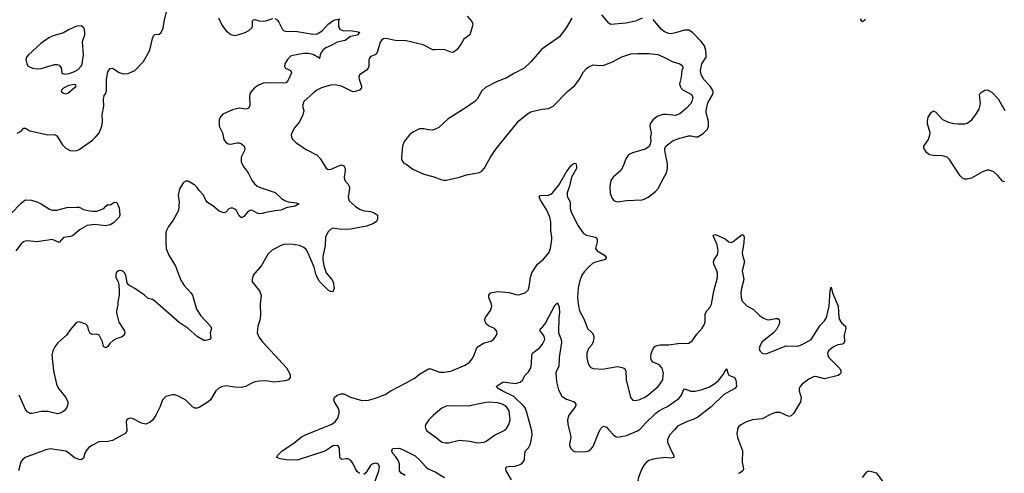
# Model space of a CAD drawing. Header units: inches. Extents: x 1449094 to 1618372, y 389908 to 534307.
# Tile 154 of 256: x 1514216 to 1523065, y 409609 to 413686. Entities that reach past the tile are written whole.
import ezdxf

# ---------------------------------------------------------------- set-up
doc = ezdxf.new("R2010")
doc.units = ezdxf.units.IN
doc.header["$MEASUREMENT"] = 0
for name, color, linetype in [('B5410', 7, 'Continuous'), ('B5411', 7, 'Continuous'), ('B5420', 7, 'Continuous'), ('B5421', 7, 'Continuous')]:
    doc.layers.add(name, color=color, linetype=linetype)

msp = doc.modelspace()

# ---------------------------------------------------------------- linework, layer by layer
at = {"layer": 'B5410', "color": 5}
for points, elevation in [([(1515178.1, 410000), (1515178.9, 409990), (1515171.3, 409968.7), (1515050, 409904.7), (1515010, 409895.8), (1514928.5, 409891.5), (1514870, 409862), (1514839, 409841), (1514819.7, 409820.3), (1514801.1, 409790), (1514790, 409746), (1514770.2, 409729.7), (1514750, 409731.6), (1514710, 409747.3), (1514654.1, 409794.1), (1514630, 409807.6), (1514490, 409829.6), (1514450, 409820.5), (1514266.8, 409750), (1514240.7, 409730), (1514228.2, 409710), (1514204.4, 409630)], 680), ([(1517270, 409606), (1517250, 409626), (1517233.7, 409650), (1517210, 409700.9), (1517190, 409727), (1517170, 409737.6), (1517150, 409739.6), (1517112.5, 409732.5), (1517100.5, 409740.5), (1517094, 409754), (1517090, 409835.3), (1517082.7, 409850), (1517070, 409857.6), (1517030, 409854.3), (1516980.9, 409819.1), (1516950, 409805.1), (1516710, 409726.6), (1516610.3, 409729.7), (1516557.4, 409737.4), (1516528.7, 409750), (1516534.5, 409770), (1516575.1, 409810), (1516679.2, 409880.8), (1516750, 409937.6), (1516784.7, 409955.3), (1516896, 410000)], 680), ([(1517868.5, 410000), (1517874, 409990), (1517959.1, 409930), (1518010, 409888), (1518042, 409882), (1518070, 409883.8), (1518170, 409906.7), (1518262.5, 409897.5), (1518330, 409883.1), (1518390, 409888.5), (1518410, 409896.3), (1518483.7, 409950), (1518570, 409994), (1518577.3, 410000)], 680), ([(1518635.9, 409550), (1518589.7, 409630), (1518585.6, 409654.4), (1518594.2, 409665.8), (1518608, 409670), (1518666.7, 409673.3), (1518699.3, 409680.7), (1518725.6, 409694.4), (1518744.8, 409715.2), (1518752.7, 409730), (1518757, 409790), (1518763.7, 409810), (1518790, 409838), (1518806.8, 409873.2), (1518821.6, 409950), (1518819.8, 409990), (1518817.1, 410000)], 660), ([(1519155.6, 410000), (1519168.1, 409950), (1519169.1, 409930), (1519157, 409870), (1519158.7, 409858.7), (1519170, 409830.8), (1519190.4, 409810.4), (1519210, 409803), (1519310, 409803.8), (1519330, 409810.5), (1519350, 409825.5), (1519371.5, 409850), (1519422.2, 409977.8), (1519433.1, 410000)], 660), ([(1519511.3, 410000), (1519553.3, 409953.3), (1519570, 409939.5), (1519590, 409932), (1519670, 409947.4), (1519769.7, 409990.3), (1519785.2, 410000)], 660), ([(1517681.2, 409590), (1517644.5, 409610), (1517631.3, 409630), (1517630.7, 409690), (1517620.4, 409720.4), (1517598, 409758), (1517568, 409790), (1517563.9, 409803.9), (1517557.2, 409810), (1517570, 409830.5), (1517625.4, 409834.6), (1517650, 409827), (1517770, 409765.4), (1517809.2, 409730), (1517866, 409666), (1517888.7, 409650), (1517950, 409622.8), (1518035.5, 409570)], 660), ([(1517393.8, 409490), (1517444.8, 409630), (1517450.8, 409670.8), (1517439.5, 409690), (1517430, 409695.8), (1517410, 409699.1), (1517383.8, 409690), (1517370, 409677.6), (1517328, 409612), (1517310, 409598.7)], 680), ([(1520000, 409748.7), (1519970, 409746), (1519910, 409737.2), (1519870, 409722.6), (1519851.1, 409708.9), (1519830, 409684.5), (1519808.9, 409650), (1519783.7, 409590), (1519772.7, 409550), (1519778, 409530), (1519793.3, 409513.3), (1519850, 409484.2), (1519953.7, 409453.7), (1520000, 409420.7)], 660)]:
    msp.add_lwpolyline(points, dxfattribs=dict(at, elevation=elevation))
at = {"layer": 'B5411', "color": 5}
for points, elevation in [([(1514193.3, 412666.7), (1514231.8, 412688.2), (1514250, 412711.3), (1514268.9, 412711.1), (1514307.9, 412687.9), (1514430, 412659.1), (1514470, 412650.6), (1514530, 412654), (1514550, 412641), (1514601.4, 412561.4), (1514630, 412530.6), (1514670, 412510.4), (1514690, 412506.7), (1514730, 412510.3), (1514750, 412518), (1514870, 412604.6), (1514897.4, 412630), (1514929.8, 412670.2), (1514954.2, 412730), (1514960.3, 412770), (1514958.5, 412830), (1514973.3, 412910), (1514969.8, 412970.3), (1514976.4, 413003.6), (1514992.8, 413030), (1514997.7, 413050), (1514996.8, 413150), (1515010, 413219.1), (1515030, 413248), (1515050, 413250.4), (1515110, 413210.7), (1515150, 413200.7), (1515190, 413202), (1515250, 413230.8), (1515329.3, 413310), (1515387, 413413), (1515410, 413518), (1515419.6, 413540.4), (1515430, 413553.4), (1515470, 413556.3), (1515489.2, 413570), (1515505.6, 413610), (1515514.3, 413670), (1515539.1, 413770)], 660), ([(1517091, 413691), (1517081, 413679), (1517082, 413630), (1517087.7, 413610), (1517098, 413598), (1517126.7, 413586.7), (1517190, 413588.5), (1517257.5, 413577.5), (1517270.7, 413570.7), (1517250, 413546.9), (1517190, 413535.8), (1517141.3, 413498.7), (1517070, 413484.7), (1517010, 413450.7), (1516967.4, 413432.6), (1516944.8, 413415.2), (1516925.4, 413390), (1516916.3, 413370), (1516910, 413336), (1516904, 413344), (1516854.4, 413374.4), (1516810, 413381.4), (1516770, 413381.4), (1516670, 413365.4), (1516650, 413357.5), (1516622.9, 413330), (1516600.2, 413290), (1516597.6, 413270), (1516606.8, 413250), (1516650.3, 413230.3), (1516658, 413210), (1516630, 413144), (1516610, 413118), (1516585.5, 413114.5), (1516430, 413119.7), (1516403.9, 413116.1), (1516361.2, 413098.8), (1516325.9, 413074.1), (1516288.5, 413030), (1516282, 412998), (1516284.4, 412915.6), (1516272.9, 412887.1), (1516250, 412882), (1516190, 412889.7), (1516130, 412875.1), (1516043, 412837), (1516023, 412817), (1516010.4, 412790), (1516010.4, 412730), (1516038, 412670), (1516050.6, 412610), (1516067.3, 412587.3), (1516090, 412570.6), (1516110, 412566.4), (1516170, 412579.3), (1516190, 412578), (1516211, 412570), (1516234, 412550), (1516239.1, 412530), (1516237.1, 412510), (1516208.2, 412450), (1516208.2, 412410), (1516226, 412370), (1516270.4, 412310), (1516302.6, 412242.6), (1516326, 412210), (1516350.2, 412190.3), (1516376.7, 412176.7), (1516513.5, 412133.5), (1516570, 412079.3), (1516600.8, 412060.8), (1516630, 412050.3), (1516699.9, 412039.9), (1516724.7, 412030), (1516692, 412010), (1516610, 411994.5), (1516566, 411974), (1516510, 411969.5), (1516430, 411954), (1516396.9, 411943.1), (1516370, 411942.2), (1516350, 411948), (1516310, 411971.1), (1516290, 411972.6), (1516262.5, 411957.5), (1516230, 411916.2), (1516210, 411906), (1516190, 411922.7), (1516164.2, 411970), (1516150, 411983), (1516130.8, 411990.8), (1516110, 411991.1), (1516094.9, 411985.1), (1516070, 411956.2), (1516051.3, 411948.7), (1516010, 411965.7), (1515952.7, 412012.7), (1515903.5, 412043.5), (1515885.1, 412070), (1515869.5, 412109.5), (1515829.5, 412149.5), (1515810, 412179), (1515790, 412199), (1515730, 412234), (1515710, 412235.3), (1515690, 412222), (1515653.2, 412166.8), (1515639.3, 412110), (1515648.5, 412050), (1515642.4, 411970), (1515597.1, 411882.9), (1515553.8, 411826.2), (1515535.5, 411790), (1515530.5, 411770), (1515528.5, 411691.5), (1515534, 411630), (1515556.5, 411570), (1515615.3, 411470), (1515665.5, 411345.5), (1515695.8, 411295.8), (1515755.8, 411230), (1515768.7, 411210), (1515804.4, 411084.4), (1515843.8, 411023.8), (1515930.8, 410930), (1515937.1, 410917.1), (1515939.1, 410910), (1515928.2, 410870), (1515933.7, 410826.3), (1515924.7, 410810), (1515890, 410802), (1515870, 410803.7), (1515810, 410839.6), (1515729.8, 410910), (1515650, 410965.2), (1515430, 411157.1), (1515410, 411170.9), (1515370, 411180.9), (1515338, 411210), (1515250, 411269.5), (1515198.4, 411298.4), (1515181.2, 411321.2), (1515170, 411388.7), (1515158.4, 411410), (1515150, 411420.9), (1515130, 411432), (1515104.7, 411430), (1515084, 411410), (1515080.7, 411390), (1515082, 411370), (1515101, 411330), (1515106.8, 411306.8), (1515110.7, 411250), (1515110.5, 411210), (1515098.4, 411150), (1515098, 411122), (1515085.5, 411070), (1515085.5, 411050), (1515108.5, 410968.5), (1515157.3, 410890), (1515162.8, 410870), (1515156, 410850), (1515130, 410833.2), (1515090, 410820.9), (1515056.7, 410803.3), (1515025.5, 410774.5), (1515010, 410749), (1514990, 410735.3), (1514970, 410748.7), (1514959.3, 410790), (1514929.4, 410849.4), (1514910, 410859.3), (1514870, 410856), (1514850, 410864), (1514838, 410890), (1514829.3, 410929.3), (1514820.2, 410940.2), (1514810, 410949), (1514750, 410969), (1514730, 410964), (1514722.5, 410957.5), (1514670, 410897.2), (1514637.1, 410850), (1514559.5, 410780.5), (1514533.6, 410746.4), (1514514.3, 410710), (1514506, 410670), (1514520.3, 410530), (1514548.2, 410410), (1514566, 410370), (1514630.4, 410290), (1514650.6, 410250), (1514650.6, 410229.4), (1514639.9, 410200.1), (1514616, 410170), (1514590, 410152.7), (1514556.3, 410143.7), (1514470, 410162.9), (1514410, 410162.9), (1514330, 410147), (1514310, 410147.3), (1514290, 410158.4), (1514270, 410180.9), (1514212.8, 410310)], 660), ([(1518238, 413718), (1518278.8, 413670), (1518287.7, 413650), (1518285.5, 413630), (1518260.5, 413550), (1518207.3, 413512.7), (1518183.8, 413470), (1518144.6, 413415.4), (1518110, 413391.8), (1518090, 413393.6), (1518030, 413417.6), (1517950, 413414), (1517930, 413416.9), (1517841.6, 413461.6), (1517690, 413496.2), (1517590, 413500.2), (1517510, 413517.8), (1517485.4, 413514.6), (1517470, 413506), (1517454.7, 413485.3), (1517428.4, 413391.6), (1517420.2, 413379.8), (1517410, 413369.7), (1517370, 413354), (1517359.5, 413340.5), (1517354.4, 413330), (1517353.1, 413270), (1517347, 413250), (1517330.2, 413229.8), (1517270.3, 413189.7), (1517265.7, 413170), (1517267.5, 413152.5), (1517287.1, 413090), (1517287.6, 413072.4), (1517270, 413052.8), (1517230, 413039.8), (1517210, 413038.9), (1517109, 413089), (1517050, 413100.4), (1517010, 413098), (1516930, 413074.2), (1516887, 413053), (1516855.8, 413030), (1516770.4, 412950), (1516759.1, 412910), (1516770.6, 412870), (1516762, 412830), (1516730.4, 412769.6), (1516685.9, 412714.2), (1516663.8, 412676.2), (1516657.6, 412650), (1516660.4, 412630), (1516670, 412610.8), (1516700.8, 412580.8), (1516796.7, 412516.7), (1516890, 412467.7), (1516917.2, 412437.2), (1516970, 412350.7), (1516982, 412342), (1517010, 412338.4), (1517090, 412377), (1517110, 412381.3), (1517130, 412373), (1517141.1, 412350), (1517142.7, 412330), (1517131.6, 412270), (1517134.9, 412250), (1517146.7, 412230), (1517168.2, 412208.2), (1517177.3, 412190), (1517179.1, 412170), (1517167.4, 412090), (1517177.3, 412057.3), (1517230, 412008.8), (1517270, 411983.6), (1517311.5, 411968.5), (1517370, 411962.8), (1517402, 411950), (1517431.3, 411930), (1517431.6, 411891.6), (1517418.8, 411870), (1517390.8, 411850), (1517334, 411830), (1517190, 411802.4), (1517110, 411799.3), (1517030, 411811.2), (1517010, 411801.6), (1516985, 411775), (1516965.6, 411730), (1516962.8, 411657.2), (1516941.5, 411558.5), (1516940.2, 411530), (1516950, 411474.8), (1516970, 411410.6), (1517023, 411350), (1517033.4, 411330), (1517042, 411270), (1517030, 411239), (1517010, 411242), (1516990, 411254.5), (1516910, 411332.8), (1516881.2, 411390), (1516863, 411463), (1516810, 411588.7), (1516790, 411620.3), (1516770, 411639.8), (1516730, 411655.9), (1516652.3, 411667.7), (1516590, 411666), (1516562.6, 411657.4), (1516485.5, 411614.5), (1516450, 411581.2), (1516390, 411477.2), (1516316, 411390), (1516304.7, 411350), (1516306, 411330), (1516370.3, 411250.4), (1516385.5, 411210), (1516378.4, 411130), (1516381.3, 411030), (1516373.5, 410986.5), (1516355.5, 410930), (1516350.6, 410870), (1516367.7, 410830), (1516398, 410790), (1516615.6, 410555.6), (1516640.7, 410510), (1516646.8, 410490), (1516646.8, 410470), (1516631, 410450), (1516600.4, 410439.6), (1516510, 410426.6), (1516430, 410439.1), (1516370, 410438.3), (1516330, 410429.7), (1516290, 410412.8), (1516250, 410388), (1516210, 410378.9), (1516150, 410381.7), (1516070, 410393.7), (1516030, 410386.6), (1516006.3, 410373.7), (1515978.7, 410350), (1515930.5, 410270), (1515910.7, 410250), (1515830, 410201.6), (1515810, 410194), (1515790, 410194.5), (1515770, 410207), (1515710, 410267.3), (1515642.5, 410302.5), (1515610, 410312.7), (1515590, 410313.2), (1515530, 410299), (1515501, 410270), (1515478.8, 410210), (1515440.5, 410130), (1515413, 410090), (1515390, 410067.3), (1515350, 410049.7), (1515310, 410058.3), (1515230, 410101.5), (1515210, 410105.7), (1515190, 410099.7), (1515179.5, 410090), (1515173.1, 410070), (1515178.1, 410000)], 680), ([(1516002.3, 413702.3), (1516035.6, 413635.6), (1516070.4, 413590.4), (1516113.2, 413553.2), (1516150, 413544.9), (1516178, 413550), (1516244, 413570), (1516277.2, 413590), (1516304.4, 413615.6), (1516309.7, 413630.4), (1516309.6, 413670.4), (1516314.6, 413685.4), (1516330, 413687.3), (1516370, 413676.4), (1516410, 413672.7), (1516430, 413674.9), (1516490, 413698)], 660), ([(1516510, 413696.3), (1516530, 413684), (1516545.1, 413665.1), (1516578, 413598), (1516588.1, 413588.1), (1516603.8, 413583.8), (1516710, 413579.5), (1516850, 413555.3), (1516890, 413560.4), (1516933.5, 413586.5), (1516990, 413644.9), (1517030, 413675.5), (1517050, 413686), (1517090, 413694)], 660), ([(1519179.9, 413700.1), (1519127, 413613), (1519068.2, 413531.8), (1518910, 413420.5), (1518811.4, 413308.6), (1518750, 413252), (1518656, 413204), (1518595.6, 413164.4), (1518508, 413130), (1518403.9, 413076.1), (1518370, 413047.3), (1518326.8, 412973.2), (1518307, 412950), (1518230, 412895.6), (1518066.2, 412793.8), (1517983.8, 412716.2), (1517930, 412694.7), (1517890, 412696.9), (1517850, 412706.3), (1517810, 412705.1), (1517750, 412676.4), (1517719.5, 412650), (1517686.4, 412610), (1517672.7, 412590), (1517658, 412550), (1517647.2, 412450), (1517649, 412429), (1517659.1, 412410), (1517670, 412397.3), (1517690, 412387.7), (1517750, 412341.6), (1517850, 412298.7), (1517930, 412278), (1518010, 412247.2), (1518030, 412243.6), (1518050, 412244.4), (1518170, 412270.4), (1518230.5, 412290.5), (1518350, 412312.2), (1518370, 412324.4), (1518390, 412348), (1518448.4, 412450), (1518496.5, 412523.5), (1518702.6, 412777.4), (1518779.5, 412840.5), (1518810, 412858.7), (1518910, 412882.6), (1518970, 412886.7), (1519010.9, 412909.1), (1519140, 413040), (1519206.3, 413093.7), (1519248.5, 413151.5), (1519283.7, 413216.3), (1519310, 413247.7), (1519330, 413263), (1519370, 413279.1), (1519430, 413274), (1519470, 413277.3), (1519550, 413310.5), (1519626.7, 413353.3), (1519710, 413378.4), (1519770, 413383.8), (1519870, 413383), (1519952.2, 413372.2), (1520000, 413351.2)], 720), ([(1519810, 413699), (1519750, 413673.2), (1519664.1, 413655.9), (1519530, 413643.7), (1519510, 413656), (1519449.7, 413729.7)], 720), ([(1520000, 413585.7), (1519980.5, 413600.5), (1519910, 413688.7)], 720), ([(1520000, 412832.8), (1519987.7, 412832.3), (1519950, 412818.7), (1519908.2, 412790), (1519882, 412750), (1519879.5, 412730), (1519891.6, 412670), (1519886.4, 412630), (1519888.4, 412590), (1519875.8, 412550), (1519853, 412530), (1519837.1, 412522.9), (1519722.8, 412490), (1519689, 412471), (1519664.8, 412435.2), (1519641.3, 412370), (1519620.4, 412330), (1519550, 412271.8), (1519530, 412239.3), (1519519, 412190), (1519523.7, 412123.7), (1519539.7, 412079.7), (1519559.1, 412059.1), (1519590, 412050.3), (1519670, 412061.6), (1519810, 412066.7), (1519830, 412071.7), (1519864.5, 412090), (1519930, 412141.6), (1519953, 412170), (1520000, 412255.8)], 720), ([(1516896, 410000), (1517020.5, 410050), (1517052.6, 410070), (1517078.3, 410110), (1517087.1, 410150), (1517087.1, 410170), (1517080.4, 410190), (1517044.7, 410250), (1517040.7, 410270), (1517046, 410290), (1517069.7, 410310.3), (1517110, 410324.4), (1517130, 410322), (1517190, 410292.9), (1517290, 410263.6), (1517350, 410265.5), (1517415.6, 410284.5), (1517502.5, 410317.5), (1517552.3, 410350), (1517690, 410420.7), (1517770, 410466), (1517810, 410499.3), (1517890, 410548.2), (1517910, 410548.2), (1517990, 410517.6), (1518030, 410517), (1518090, 410527.4), (1518219.6, 410580.4), (1518255.2, 410604.8), (1518282.4, 410637.6), (1518299.7, 410670), (1518321.7, 410730), (1518337.6, 410750), (1518390, 410781.1), (1518450, 410795.5), (1518476, 410810), (1518502, 410850), (1518506.6, 410870), (1518502.7, 410890), (1518484, 410910), (1518430, 410935.1), (1518411.8, 410950), (1518400.5, 410970), (1518396.9, 410990), (1518402, 411010), (1518446.5, 411073.5), (1518458.3, 411110), (1518457.7, 411130), (1518433.7, 411190), (1518431.5, 411210), (1518448.8, 411231.2), (1518510, 411243.2), (1518613.8, 411233.8), (1518686.3, 411213.7), (1518710, 411214.9), (1518759, 411230), (1518784.7, 411255.3), (1518795.3, 411284.7), (1518807.9, 411372.1), (1518819.8, 411410), (1518870.8, 411490), (1518924.9, 411535), (1518970.9, 411590), (1518987.8, 411630), (1518998.8, 411710), (1518999.8, 411730), (1518989, 411790), (1518989.8, 411869.9), (1518979.8, 411910), (1518954.7, 411974.7), (1518893.7, 412070), (1518884.6, 412095.4), (1518894.2, 412105.8), (1518970, 412109.1), (1518990, 412118.6), (1519006.7, 412133.3), (1519061.1, 412198.9), (1519130, 412319.6), (1519170, 412372.7), (1519190, 412390.4), (1519210, 412397.3), (1519213.5, 412393.5), (1519221.1, 412370), (1519220.3, 412350), (1519176.3, 412270), (1519158, 412190), (1519137.6, 412130), (1519136.1, 412110), (1519140.3, 412090), (1519163.1, 412050), (1519165, 411990), (1519175.3, 411950), (1519234.1, 411834.1), (1519283.9, 411763.9), (1519310, 411749.1), (1519391.8, 411731.8), (1519402, 411722), (1519407.6, 411710), (1519406.7, 411690), (1519390.4, 411630), (1519407.7, 411610), (1519472, 411570), (1519488.2, 411550), (1519481, 411530), (1519390, 411507.3), (1519365.4, 411494.6), (1519330, 411465), (1519290, 411420.3), (1519269.7, 411390.4), (1519247.2, 411330), (1519234.3, 411274.3), (1519228.1, 411190), (1519237.4, 411110), (1519247.3, 411070), (1519289.1, 410990), (1519318.3, 410910), (1519361.7, 410870), (1519373, 410850), (1519375.4, 410830), (1519370.8, 410789.2), (1519357.3, 410762.7), (1519328.9, 410730), (1519313.8, 410690), (1519312.4, 410650), (1519319.5, 410619.5), (1519328.4, 410588.4), (1519340.4, 410570), (1519350, 410559.3), (1519370, 410552.2), (1519450, 410545.3), (1519590, 410568.5), (1519630, 410560.4), (1519650.8, 410550), (1519664.9, 410530), (1519666.8, 410450), (1519705.5, 410290), (1519726.9, 410266.9), (1519750, 410263.8), (1519790, 410272.4), (1519830, 410288.8), (1519862, 410310), (1519955.6, 410390), (1519995.6, 410450), (1520000, 410491.2)], 680), ([(1514138.2, 411941.8), (1514230, 412036.5), (1514250, 412055.3), (1514270, 412066.4), (1514323.4, 412063.4), (1514370, 412048.2), (1514410.7, 412030), (1514483.6, 411983.6), (1514512.7, 411972.8), (1514550, 411973.6), (1514640.6, 411999.4), (1514730, 412002), (1514750, 411999.6), (1514790, 411981.1), (1514830.2, 411970.2), (1514870, 411964), (1514910, 411965.3), (1514972.1, 411987.9), (1514990, 412011.3), (1515010, 412026), (1515030, 412021), (1515070, 412047.3), (1515090, 412044), (1515110, 411996), (1515117.6, 411930), (1515110.3, 411909.7), (1515059.9, 411860.1), (1515030, 411843.6), (1514990, 411833.6), (1514890, 411844.7), (1514823.7, 411836.3), (1514759.7, 411800.3), (1514690, 411742.2), (1514670, 411736), (1514610, 411729.6), (1514570, 411682), (1514510, 411711.6), (1514370.2, 411689.7), (1514290, 411698), (1514265.3, 411694.7), (1514250, 411688.7), (1514228.3, 411671.7), (1514181.8, 411610)], 640), ([(1518817.1, 410000), (1518774.2, 410154.2), (1518761.1, 410190), (1518748.9, 410208.9), (1518658.5, 410298.5), (1518551.8, 410350), (1518517.2, 410370), (1518499, 410390), (1518562, 410430), (1518670, 410414.7), (1518713.5, 410426.5), (1518734.6, 410445.4), (1518760.5, 410490), (1518790, 410521.5), (1518810, 410555.5), (1518817.6, 410590), (1518820.5, 410670), (1518825.6, 410690), (1518890, 410740.3), (1518916.4, 410770), (1518936.8, 410810), (1518930, 410840.9), (1518895.1, 410890), (1518897.2, 410910), (1518916.4, 410923.6), (1518942.9, 410957.1), (1519030, 411122.8), (1519050, 411141), (1519066.2, 411106.2), (1519066.4, 411050), (1519060.5, 411010), (1519059.6, 410870), (1519081.7, 410810), (1519084.6, 410784.6), (1519063.6, 410650), (1519060.3, 410570), (1519039.5, 410530), (1519035.6, 410510), (1519040.8, 410430), (1519058.4, 410358.4), (1519090, 410303), (1519130, 410275.3), (1519201, 410250), (1519215.5, 410230), (1519210.4, 410210), (1519152.2, 410130), (1519140.3, 410090), (1519143.1, 410050), (1519155.6, 410000)], 660), ([(1520000, 410517.1), (1519990, 410552.7), (1519970, 410578.4), (1519952.7, 410590), (1519907, 410607), (1519891, 410631), (1519887.1, 410650), (1519892.9, 410687.1), (1519910, 410727.7), (1519925.6, 410750), (1519941.1, 410758.9), (1519970, 410764.4), (1520000, 410764.5)], 680), ([(1518577.3, 410000), (1518590, 410010.5), (1518612.7, 410047.3), (1518624.8, 410090), (1518614.8, 410170), (1518590, 410205.1), (1518553.6, 410230), (1518510, 410243.1), (1518430, 410247.6), (1518390, 410243.5), (1518250, 410212.2), (1518090, 410216.1), (1518050, 410212), (1518010, 410193.7), (1517932.3, 410127.7), (1517892.7, 410090), (1517866.4, 410050), (1517861.6, 410030), (1517863, 410010), (1517868.5, 410000)], 680), ([(1519785.2, 410000), (1519790, 410003), (1519839.8, 410060.2), (1519933.3, 410150), (1519967.1, 410172.9), (1520000, 410189.7)], 660), ([(1519433.1, 410000), (1519438, 410010), (1519452.8, 410027.2), (1519470, 410032.2), (1519490, 410023.7), (1519511.3, 410000)], 660)]:
    msp.add_lwpolyline(points, dxfattribs=dict(at, elevation=elevation))
at = {"layer": 'B5411', "color": 5, "elevation": 680}
for points in [[(1514770, 413631.8), (1514730, 413627.6), (1514661.5, 413598.5), (1514610, 413569.6), (1514518.7, 413541.3), (1514478.2, 413521.8), (1514407.6, 413472.4), (1514294.8, 413370), (1514278.8, 413350), (1514270.8, 413330), (1514280.7, 413290), (1514294, 413270), (1514330.3, 413250.3), (1514370, 413243.6), (1514410, 413246.5), (1514530, 413283.8), (1514550, 413283), (1514570, 413276.3), (1514590, 413254.8), (1514596.4, 413210), (1514603, 413203), (1514630, 413197.8), (1514670, 413204.7), (1514710, 413219.3), (1514740.8, 413239.2), (1514768.9, 413270), (1514777.2, 413290), (1514789.8, 413370), (1514781.6, 413490), (1514800.9, 413550), (1514802, 413570), (1514794.5, 413610)], [(1514705.2, 413105.2), (1514650, 413090.8), (1514610.6, 413070), (1514590.6, 413050), (1514595.9, 413035.9), (1514610, 413025.5), (1514630, 413020.5), (1514650, 413024.9), (1514722.7, 413090), (1514722, 413102)]]:
    msp.add_lwpolyline(points, close=True, dxfattribs=at)
at = {"layer": 'B5420', "color": 5}
for points, elevation in [([(1520100.5, 410000), (1520054.9, 409950), (1520036.9, 409910), (1520037.7, 409890), (1520070, 409814), (1520095.5, 409770), (1520094.8, 409750), (1520070, 409745.1), (1520010, 409749.6), (1520000, 409748.7)], 660), ([(1520666.1, 410000), (1520660.4, 409970), (1520668.5, 409930), (1520711.7, 409810), (1520708.8, 409710), (1520722, 409650), (1520714, 409630), (1520690, 409611.8), (1520674, 409606)], 680), ([(1521792, 409570), (1521830, 409621.6), (1521850, 409630.5), (1521913.7, 409613.7), (1521990, 409513.4)], 680)]:
    msp.add_lwpolyline(points, dxfattribs=dict(at, elevation=elevation))
at = {"layer": 'B5421', "color": 5}
for points, elevation in [([(1521770, 413694), (1521778, 413678), (1521790, 413671.3), (1521810, 413681), (1521819, 413690)], 720), ([(1520000, 412255.8), (1520029.7, 412310), (1520039.7, 412350), (1520039.7, 412390), (1520013.7, 412510), (1520014.7, 412530), (1520026.5, 412553.5), (1520090, 412599.5), (1520150, 412622), (1520230, 412641.3), (1520250, 412642.4), (1520290, 412632.7), (1520310, 412632.7), (1520357.8, 412662.2), (1520397.8, 412702.2), (1520406.9, 412730), (1520408.3, 412770), (1520385.4, 412850), (1520385.1, 412870), (1520402, 412938), (1520442.7, 413010), (1520449.3, 413030), (1520446, 413050), (1520422.7, 413090), (1520366, 413150), (1520342, 413190), (1520336, 413230), (1520346.6, 413290), (1520385.1, 413350), (1520387, 413370), (1520382, 413410), (1520369.5, 413450), (1520340.7, 413490), (1520261.6, 413570), (1520230, 413591.5), (1520190, 413593.6), (1520110, 413567), (1520070, 413559.5), (1520050, 413560.9), (1520010, 413578), (1520000, 413585.7)], 720), ([(1520000, 413351.2), (1520035.6, 413335.6), (1520081, 413310), (1520148.2, 413288.2), (1520172.8, 413272.8), (1520176, 413250), (1520166.8, 413230), (1520160.7, 413170), (1520147.3, 413110), (1520150.8, 413090), (1520161, 413070), (1520175.9, 413055.9), (1520253.2, 413013.2), (1520266.8, 412986.8), (1520258, 412950), (1520243.8, 412930), (1520208.4, 412890), (1520150, 412841.3), (1520110, 412826), (1520030, 412834), (1520000, 412832.8)], 720), ([(1523070, 412229.3), (1523050, 412236), (1523004.5, 412290), (1522970, 412318.7), (1522930, 412333), (1522910, 412332.8), (1522870, 412317.6), (1522770, 412261.3), (1522731.7, 412251.7), (1522710, 412251.8), (1522690, 412262), (1522670, 412282.7), (1522574, 412430), (1522551.2, 412451.2), (1522510, 412462.9), (1522424.5, 412464.5), (1522392.1, 412472.1), (1522369.2, 412490), (1522341.2, 412530), (1522341.2, 412550), (1522382.7, 412610), (1522396, 412650), (1522398, 412670), (1522375.1, 412750), (1522375.1, 412775.1), (1522381.6, 412810), (1522410, 412854), (1522430, 412867.3), (1522450, 412854), (1522510.4, 412790), (1522564.2, 412764.2), (1522610, 412752.8), (1522650, 412749.1), (1522709.7, 412750.3), (1522730, 412755.3), (1522773.4, 412786.6), (1522816.6, 412843.4), (1522838.6, 412881.4), (1522851.3, 412930), (1522842.9, 413010), (1522852.7, 413030), (1522890, 413053.4), (1522915.2, 413055.2), (1522954.6, 413034.6), (1523010, 412976), (1523070, 412871.3)], 680), ([(1520000, 410764.5), (1520050, 410764.7), (1520130, 410774.7), (1520230, 410777.6), (1520261, 410799), (1520300.9, 410859.1), (1520350, 410914.4), (1520370, 410948), (1520375.5, 410970), (1520377.8, 411042.2), (1520391.9, 411068.1), (1520420.2, 411099.8), (1520435, 411130), (1520453.3, 411246.7), (1520486.6, 411370), (1520487.6, 411407.6), (1520483.2, 411430), (1520455.4, 411490), (1520451.2, 411510), (1520456.3, 411530), (1520486.9, 411573.1), (1520495, 411610), (1520483.4, 411663.4), (1520453.7, 411730), (1520450, 411750.7), (1520470, 411755.3), (1520556.5, 411716.5), (1520590, 411690.5), (1520610, 411684.4), (1520630, 411693.7), (1520710, 411754.9), (1520721, 411750), (1520726, 411730), (1520723.2, 411683.2), (1520709.3, 411590), (1520711.3, 411570), (1520731.7, 411510), (1520709.2, 411430), (1520724.9, 411350), (1520702.2, 411270), (1520696.1, 411230), (1520699.5, 411190), (1520710, 411156), (1520750, 411113.4), (1520810, 411080.5), (1520866, 411026), (1520902.3, 411002.3), (1520930, 410990.4), (1520950, 410987.2), (1521010, 411000.3), (1521030, 411000.5), (1521040.5, 410990), (1521045.3, 410970), (1521042.3, 410950), (1521017.7, 410902.3), (1520990, 410872.6), (1520890.4, 410790), (1520867.6, 410752.4), (1520862.4, 410730), (1520868.2, 410710), (1520890, 410688.4), (1520910, 410682.6), (1520930, 410684.9), (1521105.6, 410754.4), (1521210, 410750.3), (1521250, 410765.5), (1521330, 410810.3), (1521406.7, 410933.3), (1521450, 410979.6), (1521468.8, 411010), (1521491.1, 411110), (1521499.3, 411250), (1521510, 411282), (1521522, 411230), (1521572, 411112), (1521578.3, 411010), (1521584.2, 410990), (1521602.7, 410962.7), (1521638, 410930), (1521640.4, 410910), (1521625.7, 410850), (1521628.5, 410791.5), (1521621.1, 410778.9), (1521610.2, 410769.8), (1521570, 410763.5), (1521530, 410745.4), (1521486.4, 410710), (1521475.5, 410690), (1521478, 410670), (1521488, 410650), (1521588.4, 410550), (1521597, 410530), (1521596.4, 410510), (1521584.6, 410495.4), (1521571.3, 410488.7), (1521450, 410456.9), (1521370, 410479.7), (1521350, 410476.9), (1521310, 410455.1), (1521248.2, 410410), (1521230.4, 410390), (1521223.1, 410370), (1521223.1, 410350), (1521239.7, 410290), (1521233, 410250), (1521170, 410146.6), (1521150, 410124.5), (1521130, 410119.6), (1521050, 410154.7), (1521010, 410155.1), (1520970, 410141.6), (1520890, 410096.9), (1520802, 410090), (1520747.3, 410072.7), (1520696.1, 410043.9), (1520680.7, 410030), (1520668, 410010), (1520666.1, 410000)], 680), ([(1520000, 410189.7), (1520039.8, 410210), (1520140.4, 410279.6), (1520164.8, 410310), (1520175.8, 410344.2), (1520190, 410366.8), (1520247.3, 410347.3), (1520287.5, 410347.5), (1520341.5, 410358.5), (1520414.6, 410385.4), (1520464.7, 410415.3), (1520496.8, 410443.2), (1520541.2, 410498.8), (1520550, 410522), (1520564, 410536), (1520570, 410552), (1520582.8, 410502.8), (1520590, 410492), (1520642, 410470), (1520652, 410450), (1520658.8, 410390), (1520642.8, 410370), (1520543.4, 410316.6), (1520430, 410204.7), (1520310, 410112.4), (1520270, 410092.2), (1520210, 410072.8), (1520128.9, 410031.1), (1520100.5, 410000)], 660), ([(1520000, 410491.2), (1520002, 410510), (1520000, 410517.1)], 680)]:
    msp.add_lwpolyline(points, dxfattribs=dict(at, elevation=elevation))

doc.saveas('drawing.dxf')
